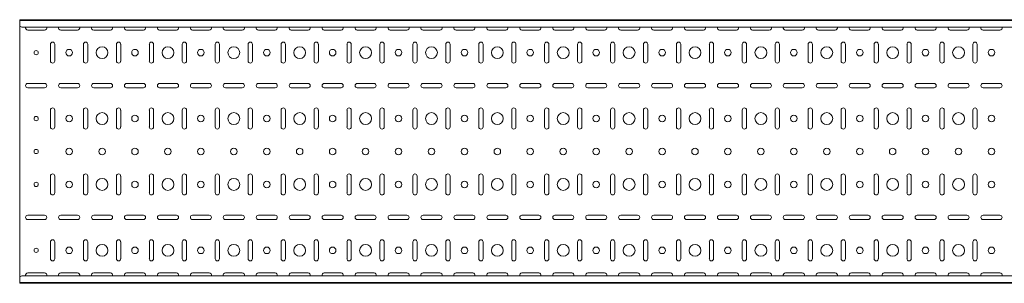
# Model space of a CAD drawing. Header units: millimetres. Extents: x -792 to 3872, y -6969 to -65.
# Tile 9 of 20: x 845 to 2339, y -3943 to -3543. Entities that reach past the tile are written whole.
import ezdxf

# ---------------------------------------------------------------- set-up
doc = ezdxf.new("R2010")
doc.units = ezdxf.units.MM

msp = doc.modelspace()

# ---------------------------------------------------------------- linework, layer by layer
at = {"color": 7, "linetype": 'Continuous', "lineweight": 15}
for p, q in [((3844.9, -3542.6), (844.9, -3542.6)), ((844.9, -3543.6), (844.9, -3542.6)), ((3844.9, -3543.6), (844.9, -3543.6)), ((844.9, -3552.1), (844.9, -3543.6)), ((844.9, -3552.4), (844.9, -3552.1)), ((844.9, -3552.4), (847.9, -3553.8)), ((844.9, -3552.4), (844.9, -3932.8)), ((3841.9, -3553.8), (847.9, -3553.8)), ((857.2, -3558.3), (882.7, -3558.3)), ((907.2, -3558.3), (932.7, -3558.3)), ((957.2, -3558.3), (982.7, -3558.3)), ((1007.2, -3558.3), (1032.7, -3558.3)), ((1057.2, -3558.3), (1082.7, -3558.3)), ((1107.2, -3558.3), (1132.7, -3558.3)), ((1157.2, -3558.3), (1182.7, -3558.3)), ((1207.2, -3558.3), (1232.7, -3558.3)), ((1257.2, -3558.3), (1282.7, -3558.3)), ((1307.2, -3558.3), (1332.7, -3558.3)), ((1357.2, -3558.3), (1382.7, -3558.3)), ((1407.2, -3558.3), (1432.7, -3558.3)), ((1457.2, -3558.3), (1482.7, -3558.3)), ((1507.2, -3558.3), (1532.7, -3558.3)), ((1557.2, -3558.3), (1582.7, -3558.3)), ((1607.2, -3558.3), (1632.7, -3558.3)), ((1657.2, -3558.3), (1682.7, -3558.3)), ((1707.2, -3558.3), (1732.7, -3558.3)), ((1757.2, -3558.3), (1782.7, -3558.3)), ((1807.2, -3558.3), (1832.7, -3558.3)), ((1857.2, -3558.3), (1882.7, -3558.3)), ((1907.2, -3558.3), (1932.7, -3558.3)), ((1957.2, -3558.3), (1982.7, -3558.3)), ((2007.2, -3558.3), (2032.7, -3558.3)), ((2057.2, -3558.3), (2082.7, -3558.3)), ((2107.2, -3558.3), (2132.7, -3558.3)), ((2157.2, -3558.3), (2182.7, -3558.3)), ((2207.2, -3558.3), (2232.7, -3558.3)), ((2257.2, -3558.3), (2282.7, -3558.3)), ((2307.2, -3558.3), (2332.7, -3558.3)), ((891.7, -3579.8), (891.7, -3605.3)), ((898.2, -3605.3), (898.2, -3579.8)), ((941.7, -3579.8), (941.7, -3605.3)), ((948.2, -3605.3), (948.2, -3579.8)), ((991.7, -3579.8), (991.7, -3605.3)), ((998.2, -3605.3), (998.2, -3579.8)), ((1041.7, -3579.8), (1041.7, -3605.3)), ((1048.2, -3605.3), (1048.2, -3579.8)), ((1091.7, -3579.8), (1091.7, -3605.3)), ((1098.2, -3605.3), (1098.2, -3579.8)), ((1141.7, -3579.8), (1141.7, -3605.3)), ((1148.2, -3605.3), (1148.2, -3579.8)), ((1191.7, -3579.8), (1191.7, -3605.3)), ((1198.2, -3605.3), (1198.2, -3579.8)), ((1241.7, -3579.8), (1241.7, -3605.3)), ((1248.2, -3605.3), (1248.2, -3579.8)), ((1291.7, -3579.8), (1291.7, -3605.3)), ((1298.2, -3605.3), (1298.2, -3579.8)), ((1341.7, -3579.8), (1341.7, -3605.3)), ((1348.2, -3605.3), (1348.2, -3579.8)), ((1391.7, -3579.8), (1391.7, -3605.3)), ((1398.2, -3605.3), (1398.2, -3579.8)), ((1441.7, -3579.8), (1441.7, -3605.3)), ((1448.2, -3605.3), (1448.2, -3579.8)), ((1491.7, -3579.8), (1491.7, -3605.3)), ((1498.2, -3605.3), (1498.2, -3579.8)), ((1541.7, -3579.8), (1541.7, -3605.3)), ((1548.2, -3605.3), (1548.2, -3579.8)), ((1591.7, -3579.8), (1591.7, -3605.3)), ((1598.2, -3605.3), (1598.2, -3579.8)), ((1641.7, -3579.8), (1641.7, -3605.3)), ((1648.2, -3605.3), (1648.2, -3579.8)), ((1691.7, -3579.8), (1691.7, -3605.3)), ((1698.2, -3605.3), (1698.2, -3579.8)), ((1741.7, -3579.8), (1741.7, -3605.3)), ((1748.2, -3605.3), (1748.2, -3579.8)), ((1791.7, -3579.8), (1791.7, -3605.3)), ((1798.2, -3605.3), (1798.2, -3579.8)), ((1841.7, -3579.8), (1841.7, -3605.3)), ((1848.2, -3605.3), (1848.2, -3579.8)), ((1891.7, -3579.8), (1891.7, -3605.3)), ((1898.2, -3605.3), (1898.2, -3579.8)), ((1941.7, -3579.8), (1941.7, -3605.3)), ((1948.2, -3605.3), (1948.2, -3579.8)), ((1991.7, -3579.8), (1991.7, -3605.3)), ((1998.2, -3605.3), (1998.2, -3579.8)), ((2041.7, -3579.8), (2041.7, -3605.3)), ((2048.2, -3605.3), (2048.2, -3579.8)), ((2091.7, -3579.8), (2091.7, -3605.3)), ((2098.2, -3605.3), (2098.2, -3579.8)), ((2141.7, -3579.8), (2141.7, -3605.3)), ((2148.2, -3605.3), (2148.2, -3579.8)), ((2191.7, -3579.8), (2191.7, -3605.3)), ((2198.2, -3605.3), (2198.2, -3579.8)), ((2241.7, -3579.8), (2241.7, -3605.3)), ((2248.2, -3605.3), (2248.2, -3579.8)), ((2291.7, -3579.8), (2291.7, -3605.3)), ((2298.2, -3605.3), (2298.2, -3579.8)), ((882.7, -3639.3), (857.2, -3639.3)), ((857.2, -3645.8), (882.7, -3645.8)), ((932.7, -3639.3), (907.2, -3639.3)), ((907.2, -3645.8), (932.7, -3645.8)), ((982.7, -3639.3), (957.2, -3639.3)), ((957.2, -3645.8), (982.7, -3645.8)), ((1032.7, -3639.3), (1007.2, -3639.3)), ((1007.2, -3645.8), (1032.7, -3645.8)), ((1082.7, -3639.3), (1057.2, -3639.3)), ((1057.2, -3645.8), (1082.7, -3645.8)), ((1132.7, -3639.3), (1107.2, -3639.3)), ((1107.2, -3645.8), (1132.7, -3645.8)), ((1182.7, -3639.3), (1157.2, -3639.3)), ((1157.2, -3645.8), (1182.7, -3645.8)), ((1232.7, -3639.3), (1207.2, -3639.3)), ((1207.2, -3645.8), (1232.7, -3645.8)), ((1282.7, -3639.3), (1257.2, -3639.3)), ((1257.2, -3645.8), (1282.7, -3645.8)), ((1332.7, -3639.3), (1307.2, -3639.3)), ((1307.2, -3645.8), (1332.7, -3645.8)), ((1382.7, -3639.3), (1357.2, -3639.3)), ((1357.2, -3645.8), (1382.7, -3645.8)), ((1432.7, -3639.3), (1407.2, -3639.3)), ((1407.2, -3645.8), (1432.7, -3645.8)), ((1482.7, -3639.3), (1457.2, -3639.3)), ((1457.2, -3645.8), (1482.7, -3645.8)), ((1532.7, -3639.3), (1507.2, -3639.3)), ((1507.2, -3645.8), (1532.7, -3645.8)), ((1582.7, -3639.3), (1557.2, -3639.3)), ((1557.2, -3645.8), (1582.7, -3645.8)), ((1632.7, -3639.3), (1607.2, -3639.3)), ((1607.2, -3645.8), (1632.7, -3645.8)), ((1682.7, -3639.3), (1657.2, -3639.3)), ((1657.2, -3645.8), (1682.7, -3645.8)), ((1732.7, -3639.3), (1707.2, -3639.3)), ((1707.2, -3645.8), (1732.7, -3645.8)), ((1782.7, -3639.3), (1757.2, -3639.3)), ((1757.2, -3645.8), (1782.7, -3645.8)), ((1832.7, -3639.3), (1807.2, -3639.3)), ((1807.2, -3645.8), (1832.7, -3645.8)), ((1882.7, -3639.3), (1857.2, -3639.3)), ((1857.2, -3645.8), (1882.7, -3645.8)), ((1932.7, -3639.3), (1907.2, -3639.3)), ((1907.2, -3645.8), (1932.7, -3645.8)), ((1982.7, -3639.3), (1957.2, -3639.3)), ((1957.2, -3645.8), (1982.7, -3645.8)), ((2032.7, -3639.3), (2007.2, -3639.3)), ((2007.2, -3645.8), (2032.7, -3645.8)), ((2082.7, -3639.3), (2057.2, -3639.3)), ((2057.2, -3645.8), (2082.7, -3645.8)), ((2132.7, -3639.3), (2107.2, -3639.3)), ((2107.2, -3645.8), (2132.7, -3645.8)), ((2182.7, -3639.3), (2157.2, -3639.3)), ((2157.2, -3645.8), (2182.7, -3645.8)), ((2232.7, -3639.3), (2207.2, -3639.3)), ((2207.2, -3645.8), (2232.7, -3645.8)), ((2282.7, -3639.3), (2257.2, -3639.3)), ((2257.2, -3645.8), (2282.7, -3645.8)), ((2332.7, -3639.3), (2307.2, -3639.3)), ((2307.2, -3645.8), (2332.7, -3645.8)), ((891.7, -3679.8), (891.7, -3705.3)), ((898.2, -3705.3), (898.2, -3679.8)), ((941.7, -3679.8), (941.7, -3705.3)), ((948.2, -3705.3), (948.2, -3679.8)), ((991.7, -3679.8), (991.7, -3705.3)), ((998.2, -3705.3), (998.2, -3679.8)), ((1041.7, -3679.8), (1041.7, -3705.3)), ((1048.2, -3705.3), (1048.2, -3679.8)), ((1091.7, -3679.8), (1091.7, -3705.3)), ((1098.2, -3705.3), (1098.2, -3679.8)), ((1141.7, -3679.8), (1141.7, -3705.3)), ((1148.2, -3705.3), (1148.2, -3679.8)), ((1191.7, -3679.8), (1191.7, -3705.3)), ((1198.2, -3705.3), (1198.2, -3679.8)), ((1241.7, -3679.8), (1241.7, -3705.3)), ((1248.2, -3705.3), (1248.2, -3679.8)), ((1291.7, -3679.8), (1291.7, -3705.3)), ((1298.2, -3705.3), (1298.2, -3679.8)), ((1341.7, -3679.8), (1341.7, -3705.3)), ((1348.2, -3705.3), (1348.2, -3679.8)), ((1391.7, -3679.8), (1391.7, -3705.3)), ((1398.2, -3705.3), (1398.2, -3679.8)), ((1441.7, -3679.8), (1441.7, -3705.3)), ((1448.2, -3705.3), (1448.2, -3679.8)), ((1491.7, -3679.8), (1491.7, -3705.3)), ((1498.2, -3705.3), (1498.2, -3679.8)), ((1541.7, -3679.8), (1541.7, -3705.3)), ((1548.2, -3705.3), (1548.2, -3679.8)), ((1591.7, -3679.8), (1591.7, -3705.3)), ((1598.2, -3705.3), (1598.2, -3679.8)), ((1641.7, -3679.8), (1641.7, -3705.3)), ((1648.2, -3705.3), (1648.2, -3679.8)), ((1691.7, -3679.8), (1691.7, -3705.3)), ((1698.2, -3705.3), (1698.2, -3679.8)), ((1741.7, -3679.8), (1741.7, -3705.3)), ((1748.2, -3705.3), (1748.2, -3679.8)), ((1791.7, -3679.8), (1791.7, -3705.3)), ((1798.2, -3705.3), (1798.2, -3679.8)), ((1841.7, -3679.8), (1841.7, -3705.3)), ((1848.2, -3705.3), (1848.2, -3679.8)), ((1891.7, -3679.8), (1891.7, -3705.3)), ((1898.2, -3705.3), (1898.2, -3679.8)), ((1941.7, -3679.8), (1941.7, -3705.3)), ((1948.2, -3705.3), (1948.2, -3679.8)), ((1991.7, -3679.8), (1991.7, -3705.3)), ((1998.2, -3705.3), (1998.2, -3679.8)), ((2041.7, -3679.8), (2041.7, -3705.3)), ((2048.2, -3705.3), (2048.2, -3679.8)), ((2091.7, -3679.8), (2091.7, -3705.3)), ((2098.2, -3705.3), (2098.2, -3679.8)), ((2141.7, -3679.8), (2141.7, -3705.3)), ((2148.2, -3705.3), (2148.2, -3679.8)), ((2191.7, -3679.8), (2191.7, -3705.3)), ((2198.2, -3705.3), (2198.2, -3679.8)), ((2241.7, -3679.8), (2241.7, -3705.3)), ((2248.2, -3705.3), (2248.2, -3679.8)), ((2291.7, -3679.8), (2291.7, -3705.3)), ((2298.2, -3705.3), (2298.2, -3679.8)), ((891.7, -3779.8), (891.7, -3805.3)), ((898.2, -3805.3), (898.2, -3779.8)), ((941.7, -3779.8), (941.7, -3805.3)), ((948.2, -3805.3), (948.2, -3779.8)), ((991.7, -3779.8), (991.7, -3805.3)), ((998.2, -3805.3), (998.2, -3779.8)), ((1041.7, -3779.8), (1041.7, -3805.3)), ((1048.2, -3805.3), (1048.2, -3779.8)), ((1091.7, -3779.8), (1091.7, -3805.3)), ((1098.2, -3805.3), (1098.2, -3779.8)), ((1141.7, -3779.8), (1141.7, -3805.3)), ((1148.2, -3805.3), (1148.2, -3779.8)), ((1191.7, -3779.8), (1191.7, -3805.3)), ((1198.2, -3805.3), (1198.2, -3779.8)), ((1241.7, -3779.8), (1241.7, -3805.3)), ((1248.2, -3805.3), (1248.2, -3779.8)), ((1291.7, -3779.8), (1291.7, -3805.3)), ((1298.2, -3805.3), (1298.2, -3779.8)), ((1341.7, -3779.8), (1341.7, -3805.3)), ((1348.2, -3805.3), (1348.2, -3779.8)), ((1391.7, -3779.8), (1391.7, -3805.3)), ((1398.2, -3805.3), (1398.2, -3779.8)), ((1441.7, -3779.8), (1441.7, -3805.3)), ((1448.2, -3805.3), (1448.2, -3779.8)), ((1491.7, -3779.8), (1491.7, -3805.3)), ((1498.2, -3805.3), (1498.2, -3779.8)), ((1541.7, -3779.8), (1541.7, -3805.3)), ((1548.2, -3805.3), (1548.2, -3779.8)), ((1591.7, -3779.8), (1591.7, -3805.3)), ((1598.2, -3805.3), (1598.2, -3779.8)), ((1641.7, -3779.8), (1641.7, -3805.3)), ((1648.2, -3805.3), (1648.2, -3779.8)), ((1691.7, -3779.8), (1691.7, -3805.3)), ((1698.2, -3805.3), (1698.2, -3779.8)), ((1741.7, -3779.8), (1741.7, -3805.3)), ((1748.2, -3805.3), (1748.2, -3779.8)), ((1791.7, -3779.8), (1791.7, -3805.3)), ((1798.2, -3805.3), (1798.2, -3779.8)), ((1841.7, -3779.8), (1841.7, -3805.3)), ((1848.2, -3805.3), (1848.2, -3779.8)), ((1891.7, -3779.8), (1891.7, -3805.3)), ((1898.2, -3805.3), (1898.2, -3779.8)), ((1941.7, -3779.8), (1941.7, -3805.3)), ((1948.2, -3805.3), (1948.2, -3779.8)), ((1991.7, -3779.8), (1991.7, -3805.3)), ((1998.2, -3805.3), (1998.2, -3779.8)), ((2041.7, -3779.8), (2041.7, -3805.3)), ((2048.2, -3805.3), (2048.2, -3779.8)), ((2091.7, -3779.8), (2091.7, -3805.3)), ((2098.2, -3805.3), (2098.2, -3779.8)), ((2141.7, -3779.8), (2141.7, -3805.3)), ((2148.2, -3805.3), (2148.2, -3779.8)), ((2191.7, -3779.8), (2191.7, -3805.3)), ((2198.2, -3805.3), (2198.2, -3779.8)), ((2241.7, -3779.8), (2241.7, -3805.3)), ((2248.2, -3805.3), (2248.2, -3779.8)), ((2291.7, -3779.8), (2291.7, -3805.3)), ((2298.2, -3805.3), (2298.2, -3779.8)), ((882.7, -3839.3), (857.2, -3839.3)), ((932.7, -3839.3), (907.2, -3839.3)), ((982.7, -3839.3), (957.2, -3839.3)), ((1032.7, -3839.3), (1007.2, -3839.3)), ((1082.7, -3839.3), (1057.2, -3839.3)), ((1132.7, -3839.3), (1107.2, -3839.3)), ((1182.7, -3839.3), (1157.2, -3839.3)), ((1232.7, -3839.3), (1207.2, -3839.3)), ((1282.7, -3839.3), (1257.2, -3839.3)), ((1332.7, -3839.3), (1307.2, -3839.3)), ((1382.7, -3839.3), (1357.2, -3839.3)), ((1432.7, -3839.3), (1407.2, -3839.3)), ((1482.7, -3839.3), (1457.2, -3839.3)), ((1532.7, -3839.3), (1507.2, -3839.3)), ((1582.7, -3839.3), (1557.2, -3839.3)), ((1632.7, -3839.3), (1607.2, -3839.3)), ((1682.7, -3839.3), (1657.2, -3839.3)), ((1732.7, -3839.3), (1707.2, -3839.3)), ((1782.7, -3839.3), (1757.2, -3839.3)), ((1832.7, -3839.3), (1807.2, -3839.3)), ((1882.7, -3839.3), (1857.2, -3839.3)), ((1932.7, -3839.3), (1907.2, -3839.3)), ((1982.7, -3839.3), (1957.2, -3839.3)), ((2032.7, -3839.3), (2007.2, -3839.3)), ((2082.7, -3839.3), (2057.2, -3839.3)), ((2132.7, -3839.3), (2107.2, -3839.3)), ((2182.7, -3839.3), (2157.2, -3839.3)), ((2232.7, -3839.3), (2207.2, -3839.3)), ((2282.7, -3839.3), (2257.2, -3839.3)), ((2332.7, -3839.3), (2307.2, -3839.3)), ((857.2, -3845.8), (882.7, -3845.8)), ((907.2, -3845.8), (932.7, -3845.8)), ((957.2, -3845.8), (982.7, -3845.8)), ((1007.2, -3845.8), (1032.7, -3845.8)), ((1057.2, -3845.8), (1082.7, -3845.8)), ((1107.2, -3845.8), (1132.7, -3845.8)), ((1157.2, -3845.8), (1182.7, -3845.8)), ((1207.2, -3845.8), (1232.7, -3845.8)), ((1257.2, -3845.8), (1282.7, -3845.8)), ((1307.2, -3845.8), (1332.7, -3845.8)), ((1357.2, -3845.8), (1382.7, -3845.8)), ((1407.2, -3845.8), (1432.7, -3845.8)), ((1457.2, -3845.8), (1482.7, -3845.8)), ((1507.2, -3845.8), (1532.7, -3845.8)), ((1557.2, -3845.8), (1582.7, -3845.8)), ((1607.2, -3845.8), (1632.7, -3845.8)), ((1657.2, -3845.8), (1682.7, -3845.8)), ((1707.2, -3845.8), (1732.7, -3845.8)), ((1757.2, -3845.8), (1782.7, -3845.8)), ((1807.2, -3845.8), (1832.7, -3845.8)), ((1857.2, -3845.8), (1882.7, -3845.8)), ((1907.2, -3845.8), (1932.7, -3845.8)), ((1957.2, -3845.8), (1982.7, -3845.8)), ((2007.2, -3845.8), (2032.7, -3845.8)), ((2057.2, -3845.8), (2082.7, -3845.8)), ((2107.2, -3845.8), (2132.7, -3845.8)), ((2157.2, -3845.8), (2182.7, -3845.8)), ((2207.2, -3845.8), (2232.7, -3845.8)), ((2257.2, -3845.8), (2282.7, -3845.8)), ((2307.2, -3845.8), (2332.7, -3845.8)), ((891.7, -3879.8), (891.7, -3905.3)), ((898.2, -3905.3), (898.2, -3879.8)), ((941.7, -3879.8), (941.7, -3905.3)), ((948.2, -3905.3), (948.2, -3879.8)), ((991.7, -3879.8), (991.7, -3905.3)), ((998.2, -3905.3), (998.2, -3879.8)), ((1041.7, -3879.8), (1041.7, -3905.3)), ((1048.2, -3905.3), (1048.2, -3879.8)), ((1091.7, -3879.8), (1091.7, -3905.3)), ((1098.2, -3905.3), (1098.2, -3879.8)), ((1141.7, -3879.8), (1141.7, -3905.3)), ((1148.2, -3905.3), (1148.2, -3879.8)), ((1191.7, -3879.8), (1191.7, -3905.3)), ((1198.2, -3905.3), (1198.2, -3879.8)), ((1241.7, -3879.8), (1241.7, -3905.3)), ((1248.2, -3905.3), (1248.2, -3879.8)), ((1291.7, -3879.8), (1291.7, -3905.3)), ((1298.2, -3905.3), (1298.2, -3879.8)), ((1341.7, -3879.8), (1341.7, -3905.3)), ((1348.2, -3905.3), (1348.2, -3879.8)), ((1391.7, -3879.8), (1391.7, -3905.3)), ((1398.2, -3905.3), (1398.2, -3879.8)), ((1441.7, -3879.8), (1441.7, -3905.3)), ((1448.2, -3905.3), (1448.2, -3879.8)), ((1491.7, -3879.8), (1491.7, -3905.3)), ((1498.2, -3905.3), (1498.2, -3879.8)), ((1541.7, -3879.8), (1541.7, -3905.3)), ((1548.2, -3905.3), (1548.2, -3879.8)), ((1591.7, -3879.8), (1591.7, -3905.3)), ((1598.2, -3905.3), (1598.2, -3879.8)), ((1641.7, -3879.8), (1641.7, -3905.3)), ((1648.2, -3905.3), (1648.2, -3879.8)), ((1691.7, -3879.8), (1691.7, -3905.3)), ((1698.2, -3905.3), (1698.2, -3879.8)), ((1741.7, -3879.8), (1741.7, -3905.3)), ((1748.2, -3905.3), (1748.2, -3879.8)), ((1791.7, -3879.8), (1791.7, -3905.3)), ((1798.2, -3905.3), (1798.2, -3879.8)), ((1841.7, -3879.8), (1841.7, -3905.3)), ((1848.2, -3905.3), (1848.2, -3879.8)), ((1891.7, -3879.8), (1891.7, -3905.3)), ((1898.2, -3905.3), (1898.2, -3879.8)), ((1941.7, -3879.8), (1941.7, -3905.3)), ((1948.2, -3905.3), (1948.2, -3879.8)), ((1991.7, -3879.8), (1991.7, -3905.3)), ((1998.2, -3905.3), (1998.2, -3879.8)), ((2041.7, -3879.8), (2041.7, -3905.3)), ((2048.2, -3905.3), (2048.2, -3879.8)), ((2091.7, -3879.8), (2091.7, -3905.3)), ((2098.2, -3905.3), (2098.2, -3879.8)), ((2141.7, -3879.8), (2141.7, -3905.3)), ((2148.2, -3905.3), (2148.2, -3879.8)), ((2191.7, -3879.8), (2191.7, -3905.3)), ((2198.2, -3905.3), (2198.2, -3879.8)), ((2241.7, -3879.8), (2241.7, -3905.3)), ((2248.2, -3905.3), (2248.2, -3879.8)), ((2291.7, -3879.8), (2291.7, -3905.3)), ((2298.2, -3905.3), (2298.2, -3879.8)), ((882.7, -3926.8), (857.2, -3926.8)), ((932.7, -3926.8), (907.2, -3926.8)), ((982.7, -3926.8), (957.2, -3926.8)), ((1032.7, -3926.8), (1007.2, -3926.8)), ((1082.7, -3926.8), (1057.2, -3926.8)), ((1132.7, -3926.8), (1107.2, -3926.8)), ((1182.7, -3926.8), (1157.2, -3926.8)), ((1232.7, -3926.8), (1207.2, -3926.8)), ((1282.7, -3926.8), (1257.2, -3926.8)), ((1332.7, -3926.8), (1307.2, -3926.8)), ((1382.7, -3926.8), (1357.2, -3926.8)), ((1432.7, -3926.8), (1407.2, -3926.8)), ((1482.7, -3926.8), (1457.2, -3926.8)), ((1532.7, -3926.8), (1507.2, -3926.8)), ((1582.7, -3926.8), (1557.2, -3926.8)), ((1632.7, -3926.8), (1607.2, -3926.8)), ((1682.7, -3926.8), (1657.2, -3926.8)), ((1732.7, -3926.8), (1707.2, -3926.8)), ((1782.7, -3926.8), (1757.2, -3926.8)), ((1832.7, -3926.8), (1807.2, -3926.8)), ((1882.7, -3926.8), (1857.2, -3926.8)), ((1932.7, -3926.8), (1907.2, -3926.8)), ((1982.7, -3926.8), (1957.2, -3926.8)), ((2032.7, -3926.8), (2007.2, -3926.8)), ((2082.7, -3926.8), (2057.2, -3926.8)), ((2132.7, -3926.8), (2107.2, -3926.8)), ((2182.7, -3926.8), (2157.2, -3926.8)), ((2232.7, -3926.8), (2207.2, -3926.8)), ((2282.7, -3926.8), (2257.2, -3926.8)), ((2332.7, -3926.8), (2307.2, -3926.8)), ((847.9, -3931.4), (844.9, -3932.8)), ((844.9, -3933.1), (844.9, -3932.8)), ((844.9, -3941.6), (844.9, -3933.1)), ((844.9, -3941.6), (3844.9, -3941.6)), ((844.9, -3942.6), (844.9, -3941.6)), ((3844.9, -3942.6), (844.9, -3942.6)), ((3841.9, -3931.4), (847.9, -3931.4))]:
    msp.add_line(p, q, dxfattribs=at)
for centre, radius in [((969.9, -3592.6), 9), ((1069.9, -3592.6), 9), ((1169.9, -3592.6), 9), ((1269.9, -3592.6), 9), ((1369.9, -3592.6), 9), ((1469.9, -3592.6), 9), ((1569.9, -3592.6), 9), ((1669.9, -3592.6), 9), ((1769.9, -3592.6), 9), ((1869.9, -3592.6), 9), ((1969.9, -3592.6), 9), ((2069.9, -3592.6), 9), ((2169.9, -3592.6), 9), ((2269.9, -3592.6), 9), ((869.9, -3592.6), 3.25), ((919.9, -3592.6), 5), ((1019.9, -3592.6), 5), ((1119.9, -3592.6), 5), ((1219.9, -3592.6), 5), ((1319.9, -3592.6), 5), ((1419.9, -3592.6), 5), ((1519.9, -3592.6), 5), ((1619.9, -3592.6), 5), ((1719.9, -3592.6), 5), ((1819.9, -3592.6), 5), ((1919.9, -3592.6), 5), ((2019.9, -3592.6), 5), ((2119.9, -3592.6), 5), ((2219.9, -3592.6), 5), ((2319.9, -3592.6), 5), ((869.9, -3692.6), 3.25), ((919.9, -3692.6), 5), ((969.9, -3692.6), 9), ((1019.9, -3692.6), 5), ((1069.9, -3692.6), 9), ((1119.9, -3692.6), 5), ((1169.9, -3692.6), 9), ((1219.9, -3692.6), 5), ((1269.9, -3692.6), 9), ((1319.9, -3692.6), 5), ((1369.9, -3692.6), 9), ((1419.9, -3692.6), 5), ((1469.9, -3692.6), 9), ((1519.9, -3692.6), 5), ((1569.9, -3692.6), 9), ((1619.9, -3692.6), 5), ((1669.9, -3692.6), 9), ((1719.9, -3692.6), 5), ((1769.9, -3692.6), 9), ((1819.9, -3692.6), 5), ((1869.9, -3692.6), 9), ((1919.9, -3692.6), 5), ((1969.9, -3692.6), 9), ((2019.9, -3692.6), 5), ((2069.9, -3692.6), 9), ((2119.9, -3692.6), 5), ((2169.9, -3692.6), 9), ((2219.9, -3692.6), 5), ((2269.9, -3692.6), 9), ((2319.9, -3692.6), 5), ((869.9, -3742.6), 3.25), ((919.9, -3742.6), 5), ((969.9, -3742.6), 5), ((1019.9, -3742.6), 5), ((1069.9, -3742.6), 5), ((1119.9, -3742.6), 5), ((1169.9, -3742.6), 5), ((1219.9, -3742.6), 5), ((1269.9, -3742.6), 5), ((1319.9, -3742.6), 5), ((1369.9, -3742.6), 5), ((1419.9, -3742.6), 5), ((1469.9, -3742.6), 5), ((1519.9, -3742.6), 5), ((1569.9, -3742.6), 5), ((1619.9, -3742.6), 5), ((1669.9, -3742.6), 5), ((1719.9, -3742.6), 5), ((1769.9, -3742.6), 5), ((1819.9, -3742.6), 5), ((1869.9, -3742.6), 5), ((1919.9, -3742.6), 5), ((1969.9, -3742.6), 5), ((2019.9, -3742.6), 5), ((2069.9, -3742.6), 5), ((2119.9, -3742.6), 5), ((2169.9, -3742.6), 5), ((2219.9, -3742.6), 5), ((2269.9, -3742.6), 5), ((2319.9, -3742.6), 5), ((869.9, -3792.6), 3.25), ((919.9, -3792.6), 5), ((969.9, -3792.6), 9), ((1019.9, -3792.6), 5), ((1069.9, -3792.6), 9), ((1119.9, -3792.6), 5), ((1169.9, -3792.6), 9), ((1219.9, -3792.6), 5), ((1269.9, -3792.6), 9), ((1319.9, -3792.6), 5), ((1369.9, -3792.6), 9), ((1419.9, -3792.6), 5), ((1469.9, -3792.6), 9), ((1519.9, -3792.6), 5), ((1569.9, -3792.6), 9), ((1619.9, -3792.6), 5), ((1669.9, -3792.6), 9), ((1719.9, -3792.6), 5), ((1769.9, -3792.6), 9), ((1819.9, -3792.6), 5), ((1869.9, -3792.6), 9), ((1919.9, -3792.6), 5), ((1969.9, -3792.6), 9), ((2019.9, -3792.6), 5), ((2069.9, -3792.6), 9), ((2119.9, -3792.6), 5), ((2169.9, -3792.6), 9), ((2219.9, -3792.6), 5), ((2269.9, -3792.6), 9), ((2319.9, -3792.6), 5), ((969.9, -3892.6), 9), ((1069.9, -3892.6), 9), ((1169.9, -3892.6), 9), ((1269.9, -3892.6), 9), ((1369.9, -3892.6), 9), ((1469.9, -3892.6), 9), ((1569.9, -3892.6), 9), ((1669.9, -3892.6), 9), ((1769.9, -3892.6), 9), ((1869.9, -3892.6), 9), ((1969.9, -3892.6), 9), ((2069.9, -3892.6), 9), ((2169.9, -3892.6), 9), ((2269.9, -3892.6), 9), ((869.9, -3892.6), 3.25), ((919.9, -3892.6), 5), ((1019.9, -3892.6), 5), ((1119.9, -3892.6), 5), ((1219.9, -3892.6), 5), ((1319.9, -3892.6), 5), ((1419.9, -3892.6), 5), ((1519.9, -3892.6), 5), ((1619.9, -3892.6), 5), ((1719.9, -3892.6), 5), ((1819.9, -3892.6), 5), ((1919.9, -3892.6), 5), ((2019.9, -3892.6), 5), ((2119.9, -3892.6), 5), ((2219.9, -3892.6), 5), ((2319.9, -3892.6), 5)]:
    msp.add_circle(centre, radius, dxfattribs=at)
for centre, start, end in [((857.2, -3555.1), 156.6479, 270), ((882.7, -3555.1), 270, 23.3521), ((907.2, -3555.1), 156.6479, 270), ((932.7, -3555.1), 270, 23.3521), ((957.2, -3555.1), 156.6479, 270), ((982.7, -3555.1), 270, 23.3521), ((1007.2, -3555.1), 156.6479, 270), ((1032.7, -3555.1), 270, 23.3521), ((1057.2, -3555.1), 156.6479, 270), ((1082.7, -3555.1), 270, 23.3521), ((1107.2, -3555.1), 156.6479, 270), ((1132.7, -3555.1), 270, 23.3521), ((1157.2, -3555.1), 156.6479, 270), ((1182.7, -3555.1), 270, 23.3521), ((1207.2, -3555.1), 156.6479, 270), ((1232.7, -3555.1), 270, 23.3521), ((1257.2, -3555.1), 156.6479, 270), ((1282.7, -3555.1), 270, 23.3521), ((1307.2, -3555.1), 156.6479, 270), ((1332.7, -3555.1), 270, 23.3521), ((1357.2, -3555.1), 156.6479, 270), ((1382.7, -3555.1), 270, 23.3521), ((1407.2, -3555.1), 156.6479, 270), ((1432.7, -3555.1), 270, 23.3521), ((1457.2, -3555.1), 156.6479, 270), ((1482.7, -3555.1), 270, 23.3521), ((1507.2, -3555.1), 156.6479, 270), ((1532.7, -3555.1), 270, 23.3521), ((1557.2, -3555.1), 156.6479, 270), ((1582.7, -3555.1), 270, 23.3521), ((1607.2, -3555.1), 156.6479, 270), ((1632.7, -3555.1), 270, 23.3521), ((1657.2, -3555.1), 156.6479, 270), ((1682.7, -3555.1), 270, 23.3521), ((1707.2, -3555.1), 156.6479, 270), ((1732.7, -3555.1), 270, 23.3521), ((1757.2, -3555.1), 156.6479, 270), ((1782.7, -3555.1), 270, 23.3521), ((1807.2, -3555.1), 156.6479, 270), ((1832.7, -3555.1), 270, 23.3521), ((1857.2, -3555.1), 156.6479, 270), ((1882.7, -3555.1), 270, 23.3521), ((1907.2, -3555.1), 156.6479, 270), ((1932.7, -3555.1), 270, 23.3521), ((1957.2, -3555.1), 156.6479, 270), ((1982.7, -3555.1), 270, 23.3521), ((2007.2, -3555.1), 156.6479, 270), ((2032.7, -3555.1), 270, 23.3521), ((2057.2, -3555.1), 156.6479, 270), ((2082.7, -3555.1), 270, 23.3521), ((2107.2, -3555.1), 156.6479, 270), ((2132.7, -3555.1), 270, 23.3521), ((2157.2, -3555.1), 156.6479, 270), ((2182.7, -3555.1), 270, 23.3521), ((2207.2, -3555.1), 156.6479, 270), ((2232.7, -3555.1), 270, 23.3521), ((2257.2, -3555.1), 156.6479, 270), ((2282.7, -3555.1), 270, 23.3521), ((2307.2, -3555.1), 156.6479, 270), ((2332.7, -3555.1), 270, 23.3521), ((894.9, -3579.8), 0, 180), ((944.9, -3579.8), 0, 180), ((994.9, -3579.8), 0, 180), ((1044.9, -3579.8), 0, 180), ((1094.9, -3579.8), 0, 180), ((1144.9, -3579.8), 0, 180), ((1194.9, -3579.8), 0, 180), ((1244.9, -3579.8), 0, 180), ((1294.9, -3579.8), 0, 180), ((1344.9, -3579.8), 0, 180), ((1394.9, -3579.8), 0, 180), ((1444.9, -3579.8), 0, 180), ((1494.9, -3579.8), 0, 180), ((1544.9, -3579.8), 0, 180), ((1594.9, -3579.8), 0, 180), ((1644.9, -3579.8), 0, 180), ((1694.9, -3579.8), 0, 180), ((1744.9, -3579.8), 0, 180), ((1794.9, -3579.8), 0, 180), ((1844.9, -3579.8), 0, 180), ((1894.9, -3579.8), 0, 180), ((1944.9, -3579.8), 0, 180), ((1994.9, -3579.8), 0, 180), ((2044.9, -3579.8), 0, 180), ((2094.9, -3579.8), 0, 180), ((2144.9, -3579.8), 0, 180), ((2194.9, -3579.8), 0, 180), ((2244.9, -3579.8), 0, 180), ((2294.9, -3579.8), 0, 180), ((894.9, -3605.3), 180, 0), ((944.9, -3605.3), 180, 0), ((994.9, -3605.3), 180, 0), ((1044.9, -3605.3), 180, 0), ((1094.9, -3605.3), 180, 0), ((1144.9, -3605.3), 180, 0), ((1194.9, -3605.3), 180, 0), ((1244.9, -3605.3), 180, 0), ((1294.9, -3605.3), 180, 0), ((1344.9, -3605.3), 180, 0), ((1394.9, -3605.3), 180, 0), ((1444.9, -3605.3), 180, 0), ((1494.9, -3605.3), 180, 0), ((1544.9, -3605.3), 180, 0), ((1594.9, -3605.3), 180, 0), ((1644.9, -3605.3), 180, 0), ((1694.9, -3605.3), 180, 0), ((1744.9, -3605.3), 180, 0), ((1794.9, -3605.3), 180, 0), ((1844.9, -3605.3), 180, 0), ((1894.9, -3605.3), 180, 0), ((1944.9, -3605.3), 180, 0), ((1994.9, -3605.3), 180, 0), ((2044.9, -3605.3), 180, 0), ((2094.9, -3605.3), 180, 0), ((2144.9, -3605.3), 180, 0), ((2194.9, -3605.3), 180, 0), ((2244.9, -3605.3), 180, 0), ((2294.9, -3605.3), 180, 0), ((857.2, -3642.6), 90, 270), ((882.7, -3642.6), 270, 90), ((907.2, -3642.6), 90, 270), ((932.7, -3642.6), 270, 90), ((957.2, -3642.6), 90, 270), ((982.7, -3642.6), 270, 90), ((1007.2, -3642.6), 90, 270), ((1032.7, -3642.6), 270, 90), ((1057.2, -3642.6), 90, 270), ((1082.7, -3642.6), 270, 90), ((1107.2, -3642.6), 90, 270), ((1132.7, -3642.6), 270, 90), ((1157.2, -3642.6), 90, 270), ((1182.7, -3642.6), 270, 90), ((1207.2, -3642.6), 90, 270), ((1232.7, -3642.6), 270, 90), ((1257.2, -3642.6), 90, 270), ((1282.7, -3642.6), 270, 90), ((1307.2, -3642.6), 90, 270), ((1332.7, -3642.6), 270, 90), ((1357.2, -3642.6), 90, 270), ((1382.7, -3642.6), 270, 90), ((1407.2, -3642.6), 90, 270), ((1432.7, -3642.6), 270, 90), ((1457.2, -3642.6), 90, 270), ((1482.7, -3642.6), 270, 90), ((1507.2, -3642.6), 90, 270), ((1532.7, -3642.6), 270, 90), ((1557.2, -3642.6), 90, 270), ((1582.7, -3642.6), 270, 90), ((1607.2, -3642.6), 90, 270), ((1632.7, -3642.6), 270, 90), ((1657.2, -3642.6), 90, 270), ((1682.7, -3642.6), 270, 90), ((1707.2, -3642.6), 90, 270), ((1732.7, -3642.6), 270, 90), ((1757.2, -3642.6), 90, 270), ((1782.7, -3642.6), 270, 90), ((1807.2, -3642.6), 90, 270), ((1832.7, -3642.6), 270, 90), ((1857.2, -3642.6), 90, 270), ((1882.7, -3642.6), 270, 90), ((1907.2, -3642.6), 90, 270), ((1932.7, -3642.6), 270, 90), ((1957.2, -3642.6), 90, 270), ((1982.7, -3642.6), 270, 90), ((2007.2, -3642.6), 90, 270), ((2032.7, -3642.6), 270, 90), ((2057.2, -3642.6), 90, 270), ((2082.7, -3642.6), 270, 90), ((2107.2, -3642.6), 90, 270), ((2132.7, -3642.6), 270, 90), ((2157.2, -3642.6), 90, 270), ((2182.7, -3642.6), 270, 90), ((2207.2, -3642.6), 90, 270), ((2232.7, -3642.6), 270, 90), ((2257.2, -3642.6), 90, 270), ((2282.7, -3642.6), 270, 90), ((2307.2, -3642.6), 90, 270), ((2332.7, -3642.6), 270, 90), ((894.9, -3679.8), 0, 180), ((944.9, -3679.8), 0, 180), ((994.9, -3679.8), 0, 180), ((1044.9, -3679.8), 0, 180), ((1094.9, -3679.8), 0, 180), ((1144.9, -3679.8), 0, 180), ((1194.9, -3679.8), 0, 180), ((1244.9, -3679.8), 0, 180), ((1294.9, -3679.8), 0, 180), ((1344.9, -3679.8), 0, 180), ((1394.9, -3679.8), 0, 180), ((1444.9, -3679.8), 0, 180), ((1494.9, -3679.8), 0, 180), ((1544.9, -3679.8), 0, 180), ((1594.9, -3679.8), 0, 180), ((1644.9, -3679.8), 0, 180), ((1694.9, -3679.8), 0, 180), ((1744.9, -3679.8), 0, 180), ((1794.9, -3679.8), 0, 180), ((1844.9, -3679.8), 0, 180), ((1894.9, -3679.8), 0, 180), ((1944.9, -3679.8), 0, 180), ((1994.9, -3679.8), 0, 180), ((2044.9, -3679.8), 0, 180), ((2094.9, -3679.8), 0, 180), ((2144.9, -3679.8), 0, 180), ((2194.9, -3679.8), 0, 180), ((2244.9, -3679.8), 0, 180), ((2294.9, -3679.8), 0, 180), ((894.9, -3705.3), 180, 0), ((944.9, -3705.3), 180, 0), ((994.9, -3705.3), 180, 0), ((1044.9, -3705.3), 180, 0), ((1094.9, -3705.3), 180, 0), ((1144.9, -3705.3), 180, 0), ((1194.9, -3705.3), 180, 0), ((1244.9, -3705.3), 180, 0), ((1294.9, -3705.3), 180, 0), ((1344.9, -3705.3), 180, 0), ((1394.9, -3705.3), 180, 0), ((1444.9, -3705.3), 180, 0), ((1494.9, -3705.3), 180, 0), ((1544.9, -3705.3), 180, 0), ((1594.9, -3705.3), 180, 0), ((1644.9, -3705.3), 180, 0), ((1694.9, -3705.3), 180, 0), ((1744.9, -3705.3), 180, 0), ((1794.9, -3705.3), 180, 0), ((1844.9, -3705.3), 180, 0), ((1894.9, -3705.3), 180, 0), ((1944.9, -3705.3), 180, 0), ((1994.9, -3705.3), 180, 0), ((2044.9, -3705.3), 180, 0), ((2094.9, -3705.3), 180, 0), ((2144.9, -3705.3), 180, 0), ((2194.9, -3705.3), 180, 0), ((2244.9, -3705.3), 180, 0), ((2294.9, -3705.3), 180, 0), ((894.9, -3779.8), 0, 180), ((944.9, -3779.8), 0, 180), ((994.9, -3779.8), 0, 180), ((1044.9, -3779.8), 0, 180), ((1094.9, -3779.8), 0, 180), ((1144.9, -3779.8), 0, 180), ((1194.9, -3779.8), 0, 180), ((1244.9, -3779.8), 0, 180), ((1294.9, -3779.8), 0, 180), ((1344.9, -3779.8), 0, 180), ((1394.9, -3779.8), 0, 180), ((1444.9, -3779.8), 0, 180), ((1494.9, -3779.8), 0, 180), ((1544.9, -3779.8), 0, 180), ((1594.9, -3779.8), 0, 180), ((1644.9, -3779.8), 0, 180), ((1694.9, -3779.8), 0, 180), ((1744.9, -3779.8), 0, 180), ((1794.9, -3779.8), 0, 180), ((1844.9, -3779.8), 0, 180), ((1894.9, -3779.8), 0, 180), ((1944.9, -3779.8), 0, 180), ((1994.9, -3779.8), 0, 180), ((2044.9, -3779.8), 0, 180), ((2094.9, -3779.8), 0, 180), ((2144.9, -3779.8), 0, 180), ((2194.9, -3779.8), 0, 180), ((2244.9, -3779.8), 0, 180), ((2294.9, -3779.8), 0, 180), ((894.9, -3805.3), 180, 0), ((944.9, -3805.3), 180, 0), ((994.9, -3805.3), 180, 0), ((1044.9, -3805.3), 180, 0), ((1094.9, -3805.3), 180, 0), ((1144.9, -3805.3), 180, 0), ((1194.9, -3805.3), 180, 0), ((1244.9, -3805.3), 180, 0), ((1294.9, -3805.3), 180, 0), ((1344.9, -3805.3), 180, 0), ((1394.9, -3805.3), 180, 0), ((1444.9, -3805.3), 180, 0), ((1494.9, -3805.3), 180, 0), ((1544.9, -3805.3), 180, 0), ((1594.9, -3805.3), 180, 0), ((1644.9, -3805.3), 180, 0), ((1694.9, -3805.3), 180, 0), ((1744.9, -3805.3), 180, 0), ((1794.9, -3805.3), 180, 0), ((1844.9, -3805.3), 180, 0), ((1894.9, -3805.3), 180, 0), ((1944.9, -3805.3), 180, 0), ((1994.9, -3805.3), 180, 0), ((2044.9, -3805.3), 180, 0), ((2094.9, -3805.3), 180, 0), ((2144.9, -3805.3), 180, 0), ((2194.9, -3805.3), 180, 0), ((2244.9, -3805.3), 180, 0), ((2294.9, -3805.3), 180, 0), ((857.2, -3842.6), 90, 270), ((882.7, -3842.6), 270, 90), ((907.2, -3842.6), 90, 270), ((932.7, -3842.6), 270, 90), ((957.2, -3842.6), 90, 270), ((982.7, -3842.6), 270, 90), ((1007.2, -3842.6), 90, 270), ((1032.7, -3842.6), 270, 90), ((1057.2, -3842.6), 90, 270), ((1082.7, -3842.6), 270, 90), ((1107.2, -3842.6), 90, 270), ((1132.7, -3842.6), 270, 90), ((1157.2, -3842.6), 90, 270), ((1182.7, -3842.6), 270, 90), ((1207.2, -3842.6), 90, 270), ((1232.7, -3842.6), 270, 90), ((1257.2, -3842.6), 90, 270), ((1282.7, -3842.6), 270, 90), ((1307.2, -3842.6), 90, 270), ((1332.7, -3842.6), 270, 90), ((1357.2, -3842.6), 90, 270), ((1382.7, -3842.6), 270, 90), ((1407.2, -3842.6), 90, 270), ((1432.7, -3842.6), 270, 90), ((1457.2, -3842.6), 90, 270), ((1482.7, -3842.6), 270, 90), ((1507.2, -3842.6), 90, 270), ((1532.7, -3842.6), 270, 90), ((1557.2, -3842.6), 90, 270), ((1582.7, -3842.6), 270, 90), ((1607.2, -3842.6), 90, 270), ((1632.7, -3842.6), 270, 90), ((1657.2, -3842.6), 90, 270), ((1682.7, -3842.6), 270, 90), ((1707.2, -3842.6), 90, 270), ((1732.7, -3842.6), 270, 90), ((1757.2, -3842.6), 90, 270), ((1782.7, -3842.6), 270, 90), ((1807.2, -3842.6), 90, 270), ((1832.7, -3842.6), 270, 90), ((1857.2, -3842.6), 90, 270), ((1882.7, -3842.6), 270, 90), ((1907.2, -3842.6), 90, 270), ((1932.7, -3842.6), 270, 90), ((1957.2, -3842.6), 90, 270), ((1982.7, -3842.6), 270, 90), ((2007.2, -3842.6), 90, 270), ((2032.7, -3842.6), 270, 90), ((2057.2, -3842.6), 90, 270), ((2082.7, -3842.6), 270, 90), ((2107.2, -3842.6), 90, 270), ((2132.7, -3842.6), 270, 90), ((2157.2, -3842.6), 90, 270), ((2182.7, -3842.6), 270, 90), ((2207.2, -3842.6), 90, 270), ((2232.7, -3842.6), 270, 90), ((2257.2, -3842.6), 90, 270), ((2282.7, -3842.6), 270, 90), ((2307.2, -3842.6), 90, 270), ((2332.7, -3842.6), 270, 90), ((894.9, -3879.8), 0, 180), ((944.9, -3879.8), 0, 180), ((994.9, -3879.8), 0, 180), ((1044.9, -3879.8), 0, 180), ((1094.9, -3879.8), 0, 180), ((1144.9, -3879.8), 0, 180), ((1194.9, -3879.8), 0, 180), ((1244.9, -3879.8), 0, 180), ((1294.9, -3879.8), 0, 180), ((1344.9, -3879.8), 0, 180), ((1394.9, -3879.8), 0, 180), ((1444.9, -3879.8), 0, 180), ((1494.9, -3879.8), 0, 180), ((1544.9, -3879.8), 0, 180), ((1594.9, -3879.8), 0, 180), ((1644.9, -3879.8), 0, 180), ((1694.9, -3879.8), 0, 180), ((1744.9, -3879.8), 0, 180), ((1794.9, -3879.8), 0, 180), ((1844.9, -3879.8), 0, 180), ((1894.9, -3879.8), 0, 180), ((1944.9, -3879.8), 0, 180), ((1994.9, -3879.8), 0, 180), ((2044.9, -3879.8), 0, 180), ((2094.9, -3879.8), 0, 180), ((2144.9, -3879.8), 0, 180), ((2194.9, -3879.8), 0, 180), ((2244.9, -3879.8), 0, 180), ((2294.9, -3879.8), 0, 180), ((894.9, -3905.3), 180, 0), ((944.9, -3905.3), 180, 0), ((994.9, -3905.3), 180, 0), ((1044.9, -3905.3), 180, 0), ((1094.9, -3905.3), 180, 0), ((1144.9, -3905.3), 180, 0), ((1194.9, -3905.3), 180, 0), ((1244.9, -3905.3), 180, 0), ((1294.9, -3905.3), 180, 0), ((1344.9, -3905.3), 180, 0), ((1394.9, -3905.3), 180, 0), ((1444.9, -3905.3), 180, 0), ((1494.9, -3905.3), 180, 0), ((1544.9, -3905.3), 180, 0), ((1594.9, -3905.3), 180, 0), ((1644.9, -3905.3), 180, 0), ((1694.9, -3905.3), 180, 0), ((1744.9, -3905.3), 180, 0), ((1794.9, -3905.3), 180, 0), ((1844.9, -3905.3), 180, 0), ((1894.9, -3905.3), 180, 0), ((1944.9, -3905.3), 180, 0), ((1994.9, -3905.3), 180, 0), ((2044.9, -3905.3), 180, 0), ((2094.9, -3905.3), 180, 0), ((2144.9, -3905.3), 180, 0), ((2194.9, -3905.3), 180, 0), ((2244.9, -3905.3), 180, 0), ((2294.9, -3905.3), 180, 0), ((857.2, -3930.1), 90, 203.3521), ((882.7, -3930.1), 336.6479, 90), ((907.2, -3930.1), 90, 203.3521), ((932.7, -3930.1), 336.6479, 90), ((957.2, -3930.1), 90, 203.3521), ((982.7, -3930.1), 336.6479, 90), ((1007.2, -3930.1), 90, 203.3521), ((1032.7, -3930.1), 336.6479, 90), ((1057.2, -3930.1), 90, 203.3521), ((1082.7, -3930.1), 336.6479, 90), ((1107.2, -3930.1), 90, 203.3521), ((1132.7, -3930.1), 336.6479, 90), ((1157.2, -3930.1), 90, 203.3521), ((1182.7, -3930.1), 336.6479, 90), ((1207.2, -3930.1), 90, 203.3521), ((1232.7, -3930.1), 336.6479, 90), ((1257.2, -3930.1), 90, 203.3521), ((1282.7, -3930.1), 336.6479, 90), ((1307.2, -3930.1), 90, 203.3521), ((1332.7, -3930.1), 336.6479, 90), ((1357.2, -3930.1), 90, 203.3521), ((1382.7, -3930.1), 336.6479, 90), ((1407.2, -3930.1), 90, 203.3521), ((1432.7, -3930.1), 336.6479, 90), ((1457.2, -3930.1), 90, 203.3521), ((1482.7, -3930.1), 336.6479, 90), ((1507.2, -3930.1), 90, 203.3521), ((1532.7, -3930.1), 336.6479, 90), ((1557.2, -3930.1), 90, 203.3521), ((1582.7, -3930.1), 336.6479, 90), ((1607.2, -3930.1), 90, 203.3521), ((1632.7, -3930.1), 336.6479, 90), ((1657.2, -3930.1), 90, 203.3521), ((1682.7, -3930.1), 336.6479, 90), ((1707.2, -3930.1), 90, 203.3521), ((1732.7, -3930.1), 336.6479, 90), ((1757.2, -3930.1), 90, 203.3521), ((1782.7, -3930.1), 336.6479, 90), ((1807.2, -3930.1), 90, 203.3521), ((1832.7, -3930.1), 336.6479, 90), ((1857.2, -3930.1), 90, 203.3521), ((1882.7, -3930.1), 336.6479, 90), ((1907.2, -3930.1), 90, 203.3521), ((1932.7, -3930.1), 336.6479, 90), ((1957.2, -3930.1), 90, 203.3521), ((1982.7, -3930.1), 336.6479, 90), ((2007.2, -3930.1), 90, 203.3521), ((2032.7, -3930.1), 336.6479, 90), ((2057.2, -3930.1), 90, 203.3521), ((2082.7, -3930.1), 336.6479, 90), ((2107.2, -3930.1), 90, 203.3521), ((2132.7, -3930.1), 336.6479, 90), ((2157.2, -3930.1), 90, 203.3521), ((2182.7, -3930.1), 336.6479, 90), ((2207.2, -3930.1), 90, 203.3521), ((2232.7, -3930.1), 336.6479, 90), ((2257.2, -3930.1), 90, 203.3521), ((2282.7, -3930.1), 336.6479, 90), ((2307.2, -3930.1), 90, 203.3521), ((2332.7, -3930.1), 336.6479, 90)]:
    msp.add_arc(centre, 3.25, start, end, dxfattribs=at)

doc.saveas('drawing.dxf')
